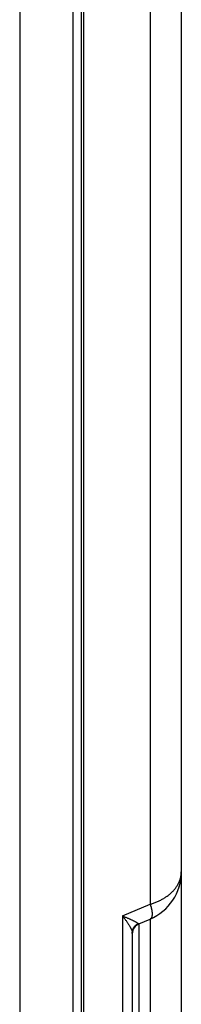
# Model space of a CAD drawing. Header units: inches. Extents: x 0 to 34, y 0 to 22.
# Tile 112 of 126: x 27.032 to 27.333, y 14.059 to 15.889. Entities that reach past the tile are written whole.
import ezdxf

# ---------------------------------------------------------------- set-up
doc = ezdxf.new("R2010")
doc.units = ezdxf.units.IN
doc.header["$LTSCALE"] = 1.87
doc.header["$MEASUREMENT"] = 0
doc.layers.get('0').update_dxf_attribs({"linetype": 'CONTINUOUS'})

msp = doc.modelspace()

# ---------------------------------------------------------------- linework, layer by layer
at = {"color": 7, "linetype": 'CONTINUOUS'}
for p, q in [((27.1315, 9.8267), (27.1315, 18.858)), ((27.1473, 10.9698), (27.1473, 18.7722)), ((27.1516, 10.9698), (27.1516, 18.7722)), ((27.3325, 18.6617), (27.3325, 9.4828)), ((27.0324, 18.5445), (27.0324, 11.364)), ((27.3321, 14.2957), (27.3324, 14.2999)), ((27.3313, 14.2897), (27.3316, 14.2916)), ((27.3316, 14.2916), (27.3321, 14.2957)), ((27.2233, 14.2231), (27.2747, 14.2449)), ((27.2233, 14.2231), (27.2233, 13.8634)), ((27.2536, 14.2084), (27.2747, 14.2173)), ((27.2537, 14.2084), (27.2537, 13.8781)), ((27.2747, 14.2173), (27.2747, 13.8692)), ((27.2415, 14.1917), (27.2415, 13.8948)), ((27.2415, 14.1906), (27.2416, 14.1908)), ((27.2415, 14.1905), (27.2415, 14.1906)), ((27.2415, 14.1904), (27.2415, 14.1905)), ((27.2415, 14.1903), (27.2415, 14.1904)), ((27.2416, 14.1908), (27.2416, 14.1909))]:
    msp.add_line(p, q, dxfattribs=at)
for points in [[(27.3284, 14.2772), (27.3292, 14.28), (27.3302, 14.2839), (27.331, 14.288), (27.3317, 14.2921), (27.3321, 14.2962), (27.3324, 14.3005), (27.3325, 14.3048)], [(27.2448, 14.201), (27.2449, 14.2011), (27.245, 14.2013), (27.2451, 14.2015), (27.2453, 14.2016), (27.2454, 14.2018), (27.2455, 14.202), (27.2457, 14.2022), (27.2458, 14.2023), (27.2459, 14.2025), (27.2461, 14.2027), (27.2462, 14.2029), (27.2464, 14.203), (27.2465, 14.2032), (27.2467, 14.2034), (27.2468, 14.2036), (27.247, 14.2037), (27.2472, 14.2039), (27.2473, 14.2041), (27.2475, 14.2043), (27.2477, 14.2044), (27.2479, 14.2046), (27.248, 14.2048), (27.2482, 14.2049), (27.2484, 14.2051), (27.2486, 14.2053), (27.2488, 14.2054), (27.249, 14.2056), (27.2492, 14.2058), (27.2494, 14.2059), (27.2496, 14.2061), (27.2498, 14.2062), (27.2501, 14.2064), (27.2503, 14.2065), (27.2505, 14.2067), (27.2507, 14.2068), (27.251, 14.207), (27.2512, 14.2071), (27.2514, 14.2073), (27.2517, 14.2074), (27.252, 14.2076), (27.2522, 14.2077), (27.2525, 14.2078), (27.2528, 14.208), (27.253, 14.2081), (27.2533, 14.2082), (27.2536, 14.2084)], [(27.2416, 14.1915), (27.2416, 14.1916), (27.2416, 14.1917), (27.2416, 14.1918), (27.2416, 14.1919), (27.2416, 14.192), (27.2416, 14.1921), (27.2417, 14.1922), (27.2417, 14.1923), (27.2417, 14.1924), (27.2417, 14.1925), (27.2417, 14.1926), (27.2417, 14.1927), (27.2417, 14.1928), (27.2418, 14.1929), (27.2418, 14.193), (27.2418, 14.1932), (27.2418, 14.1933), (27.2418, 14.1934), (27.2418, 14.1935), (27.2419, 14.1936), (27.2419, 14.1937), (27.2419, 14.1939), (27.2419, 14.194), (27.242, 14.1941), (27.242, 14.1942), (27.242, 14.1944), (27.242, 14.1945), (27.2421, 14.1946), (27.2421, 14.1947), (27.2421, 14.1949), (27.2422, 14.195), (27.2422, 14.1951), (27.2422, 14.1952), (27.2423, 14.1954), (27.2423, 14.1955), (27.2423, 14.1956), (27.2424, 14.1958), (27.2424, 14.1959), (27.2425, 14.196), (27.2425, 14.1961), (27.2425, 14.1963), (27.2426, 14.1964), (27.2426, 14.1965), (27.2427, 14.1967), (27.2427, 14.1968), (27.2428, 14.1969), (27.2428, 14.1971), (27.2429, 14.1972), (27.2429, 14.1973), (27.243, 14.1975), (27.243, 14.1976), (27.2431, 14.1977), (27.2431, 14.1979), (27.2432, 14.198), (27.2433, 14.1981), (27.2433, 14.1983), (27.2434, 14.1984), (27.2435, 14.1986), (27.2435, 14.1987), (27.2436, 14.1988), (27.2437, 14.199), (27.2437, 14.1991), (27.2438, 14.1992), (27.2439, 14.1994), (27.2439, 14.1995), (27.244, 14.1997), (27.2441, 14.1998), (27.2442, 14.1999), (27.2443, 14.2001), (27.2443, 14.2002), (27.2444, 14.2004), (27.2445, 14.2005), (27.2446, 14.2007), (27.2447, 14.2008), (27.2448, 14.201)], [(27.2416, 14.1909), (27.2416, 14.1911), (27.2416, 14.1912), (27.2416, 14.1913), (27.2416, 14.1914), (27.2416, 14.1915)]]:
    msp.add_lwpolyline(points, dxfattribs=at)
for centre, radius, start, end in [((27.2375, 14.3048), 0.095, 292.9761, 360), ((27.2615, 14.19), 0.02, 113, 179.6496)]:
    msp.add_arc(centre, radius, start, end, dxfattribs=at)
for points, knots in [([(27.2747, 17.5616), (27.2747, 17.1931), (27.2747, 16.456), (27.2747, 15.3505), (27.2747, 14.6134), (27.2747, 14.2449)], [0, 0, 0, 0, 0.333334, 0.666668, 1, 1, 1, 1]), ([(27.2747, 14.2449), (27.2757, 14.2452), (27.2778, 14.2459), (27.2809, 14.2469), (27.284, 14.248), (27.287, 14.2492), (27.2899, 14.2505), (27.2929, 14.2519), (27.2957, 14.2534), (27.2985, 14.2549), (27.3013, 14.2565), (27.304, 14.2583), (27.3066, 14.2601), (27.3091, 14.262), (27.3116, 14.264), (27.3139, 14.2661), (27.3161, 14.2682), (27.3183, 14.2705), (27.3203, 14.2728), (27.3222, 14.2752), (27.3239, 14.2776), (27.3255, 14.2801), (27.3269, 14.2827), (27.3282, 14.2853), (27.3294, 14.288), (27.3303, 14.2907), (27.3311, 14.2935), (27.3318, 14.2963), (27.3322, 14.2991), (27.3325, 14.3019), (27.3325, 14.3038), (27.3325, 14.3048)], [0, 0, 0, 0, 0.036858, 0.073533, 0.110077, 0.14649, 0.182781, 0.218968, 0.255067, 0.291089, 0.327022, 0.362846, 0.398538, 0.434072, 0.469412, 0.504531, 0.539406, 0.574017, 0.608338, 0.642353, 0.676049, 0.709427, 0.742493, 0.775268, 0.807794, 0.840111, 0.872259, 0.904289, 0.936255, 0.968213, 1, 1, 1, 1]), ([(27.2747, 14.2449), (27.2748, 14.2444), (27.2752, 14.2435), (27.2756, 14.242), (27.2761, 14.2405), (27.2765, 14.2391), (27.2769, 14.2377), (27.2772, 14.2363), (27.2775, 14.2349), (27.2777, 14.2335), (27.2779, 14.2322), (27.2781, 14.2309), (27.2782, 14.2297), (27.2783, 14.2284), (27.2784, 14.2273), (27.2784, 14.2262), (27.2783, 14.2251), (27.2782, 14.2241), (27.2781, 14.2232), (27.2779, 14.2223), (27.2777, 14.2214), (27.2775, 14.2207), (27.2772, 14.22), (27.2769, 14.2193), (27.2765, 14.2188), (27.2761, 14.2183), (27.2756, 14.2179), (27.2752, 14.2176), (27.2748, 14.2174), (27.2747, 14.2173)], [0, 0, 0, 0, 0.05312, 0.10574, 0.157737, 0.20899, 0.259377, 0.308781, 0.357091, 0.404199, 0.450003, 0.494407, 0.537324, 0.578674, 0.618387, 0.656402, 0.692671, 0.727154, 0.75983, 0.790702, 0.819805, 0.847196, 0.872955, 0.89718, 0.919999, 0.941591, 0.962186, 0.982062, 1, 1, 1, 1]), ([(27.2233, 14.2231), (27.2239, 14.2224), (27.225, 14.2209), (27.2267, 14.2187), (27.2284, 14.2165), (27.2299, 14.2144), (27.2314, 14.2124), (27.2327, 14.2104), (27.234, 14.2084), (27.2351, 14.2066), (27.2362, 14.2049), (27.2371, 14.2033), (27.238, 14.2017), (27.2387, 14.2003), (27.2394, 14.199), (27.2399, 14.1978), (27.2404, 14.1966), (27.2407, 14.1956), (27.241, 14.1946), (27.2413, 14.1938), (27.2414, 14.193), (27.2415, 14.1923), (27.2415, 14.1919), (27.2415, 14.1917)], [0, 0, 0, 0, 0.077307, 0.15316, 0.227136, 0.298805, 0.367724, 0.433519, 0.495921, 0.554729, 0.609818, 0.661111, 0.708609, 0.752352, 0.792431, 0.828964, 0.862096, 0.891999, 0.918852, 0.942859, 0.964239, 0.983208, 1, 1, 1, 1]), ([(27.2233, 14.2231), (27.2241, 14.2228), (27.2258, 14.2221), (27.2282, 14.2211), (27.2306, 14.2201), (27.2329, 14.2192), (27.235, 14.2182), (27.2371, 14.2173), (27.239, 14.2165), (27.2408, 14.2156), (27.2424, 14.2148), (27.2439, 14.2141), (27.2453, 14.2134), (27.2465, 14.2128), (27.2476, 14.2122), (27.2486, 14.2116), (27.2494, 14.2111), (27.2502, 14.2106), (27.2508, 14.2102), (27.2513, 14.2098), (27.2517, 14.2094), (27.2521, 14.2091), (27.2522, 14.2089), (27.2523, 14.2088)], [0, 0, 0, 0, 0.083759, 0.165452, 0.244611, 0.320771, 0.393468, 0.462318, 0.52706, 0.587497, 0.643525, 0.695086, 0.7422, 0.784933, 0.8234, 0.857761, 0.888188, 0.914871, 0.938017, 0.957859, 0.974642, 0.988605, 1, 1, 1, 1]), ([(27.2415, 14.1917), (27.2415, 14.192), (27.2416, 14.1928), (27.2417, 14.1939), (27.2418, 14.195), (27.2421, 14.1961), (27.2423, 14.1972), (27.2427, 14.1982), (27.2431, 14.1992), (27.2436, 14.2003), (27.2441, 14.2012), (27.2447, 14.2022), (27.2454, 14.2031), (27.2461, 14.204), (27.2469, 14.2048), (27.2477, 14.2056), (27.2485, 14.2064), (27.2494, 14.2071), (27.2503, 14.2077), (27.2513, 14.2083), (27.252, 14.2087), (27.2523, 14.2088)], [0, 0, 0, 0, 0.052059, 0.104131, 0.156226, 0.208358, 0.260536, 0.312773, 0.365076, 0.417456, 0.46992, 0.522475, 0.575125, 0.627876, 0.68073, 0.733689, 0.786751, 0.839917, 0.893183, 0.946546, 1, 1, 1, 1]), ([(27.2523, 14.2088), (27.2524, 14.2087), (27.2525, 14.2086), (27.2527, 14.2084), (27.2529, 14.2083), (27.2532, 14.2083), (27.2535, 14.2083), (27.2536, 14.2084), (27.2537, 14.2084)], [0, 0, 0, 0, 0.181187, 0.346043, 0.501156, 0.65533, 0.818515, 1, 1, 1, 1])]:
    msp.add_open_spline(points, degree=3, knots=knots, dxfattribs=at)
msp.add_open_spline([(27.2747, 14.2173), (27.2747, 14.2173), (27.2747, 14.2173), (27.2747, 14.2173)], degree=3, dxfattribs=at)

doc.saveas('drawing.dxf')
